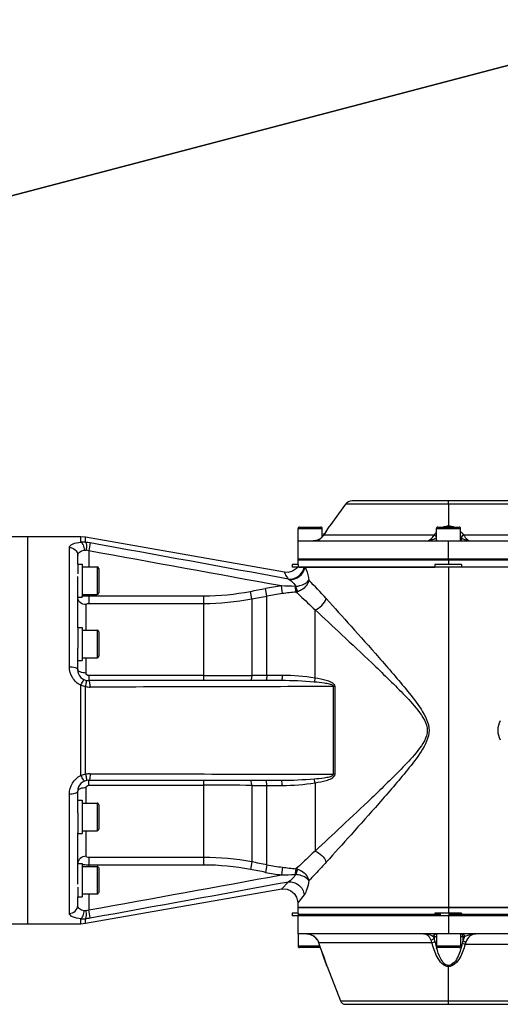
# Model space of a CAD drawing. Header units: millimetres. Extents: x 0 to 8410, y 0 to 5940.
# Tile 75 of 122: x 5168 to 5341, y 750 to 1106. Entities that reach past the tile are written whole.
import ezdxf

# ---------------------------------------------------------------- set-up
doc = ezdxf.new("R2010")
doc.units = ezdxf.units.MM
doc.header["$LTSCALE"] = 462.55
doc.layers.get('0').update_dxf_attribs({"linetype": 'CONTINUOUS'})
for name, color, linetype in [('204101000016_DXF_DIMENSION', 7, 'CONTINUOUS'), ('304102000039DXF_CONTINUOUS_LINE', 7, 'CONTINUOUS'), ('304102000041DXF_CONTINUOUS_LINE', 7, 'CONTINUOUS'), ('304102000042DXF_CONTINUOUS_LINE', 7, 'CONTINUOUS'), ('304102000044DXF_CONTINUOUS_LINE', 7, 'CONTINUOUS'), ('304106000033DXF_CONTINUOUS_LINE', 7, 'CONTINUOUS'), ('501023000065DXF_CONTINUOUS_LINE', 7, 'CONTINUOUS'), ('501023000125DXF_CONTINUOUS_LINE', 7, 'CONTINUOUS'), ('504021000002DXF_CONTINUOUS_LINE', 7, 'CONTINUOUS')]:
    doc.layers.add(name, color=color, linetype=linetype)
doc.styles.get("Standard").update_dxf_attribs({"font": 'txt', "width": 0.7})
doc.dimstyles.new('DIMSTYLE_8', dxfattribs={"dimtxt": 90, "dimasz": 50, "dimexe": 1.5, "dimexo": 0, "dimtad": 1, "dimdec": 0, "dimdsep": 46, "dimtxsty": 'Standard', "dimblk": '_FILLED', "dimblk1": '_FILLED', "dimblk2": '_FILLED', "dimcen": 0.09, "dimclrt": 5, "dimazin": 2, "dimtfac": 1, "dimtdec": 0, "dimtofl": 0, "dimtmove": 0, "dimatfit": 3, "dimldrblk": '_FILLED', "dimfxl": 1, "dimtolj": 1, "dimarcsym": 0})

# ---------------------------------------------------------------- blocks, each defined once
blk = doc.blocks.new('_FILLED')
at = {"color": 0, "linetype": 'ByBlock'}
blk.add_solid([(0, 0), (-1, 0.17), (-1, -0.17)], dxfattribs=at)
blk = doc.blocks.new('*D29')
at = {"layer": '204101000016_DXF_DIMENSION', "color": 2, "linetype": 'Continuous'}
for p, q in [((4430.23, 848.67), (6760.01, 1461.49)), ((6365.67, 1357.76), (4430.23, 848.67)), ((6365.67, 1357.76), (6365.67, 1357.76))]:
    blk.add_line(p, q, dxfattribs=at)
at = {"layer": '204101000016_DXF_DIMENSION', "color": 2, "linetype": 'Continuous', "xscale": 50, "yscale": 50, "zscale": 50, "rotation": 194.7380830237}
blk.add_blockref('_FILLED', (6365.67, 1357.76), dxfattribs=at)

msp = doc.modelspace()

# ---------------------------------------------------------------- linework, layer by layer
at = {"layer": '304102000039DXF_CONTINUOUS_LINE', "color": 7, "linetype": 'Continuous'}
for p, q in [((5170.73457, 918.67366), (5152.07432, 918.67366)), ((5170.73457, 778.67488), (5170.73457, 918.67244)), ((5170.73457, 778.67366), (5152.07432, 778.67366))]:
    msp.add_line(p, q, dxfattribs=at)
at = {"layer": '304102000041DXF_CONTINUOUS_LINE', "color": 7, "linetype": 'Continuous'}
for p, q in [((5189.85968, 918.67366), (5170.73457, 918.67366)), ((5170.73457, 778.67366), (5170.73457, 918.67366)), ((5191.59617, 918.52174), (5189.85968, 918.67366)), ((5263.44498, 905.85285), (5191.59617, 918.52174)), ((5188.73457, 908.80025), (5188.73457, 911.95897)), ((5268.6914, 907.67366), (5317.84258, 907.67366)), ((5410.54415, 907.67366), (5327.42499, 907.67366)), ((5188.73457, 885.72183), (5188.73457, 904.30264)), ((5188.73457, 870.67311), (5188.73457, 878.41384)), ((5262.33635, 866.67366), (5192.73456, 866.67366)), ((5192.73457, 830.67366), (5262.33635, 830.67366)), ((5188.73457, 818.93345), (5188.73457, 826.67421)), ((5188.73457, 793.04469), (5188.73457, 811.62549)), ((5262.46426, 791.32154), (5191.59617, 778.82558)), ((5262.36661, 791.30441), (5262.86783, 791.36688)), ((5188.73457, 785.38835), (5188.73457, 788.54707)), ((5268.19956, 786.97346), (5268.23484, 786.38054)), ((5268.23457, 786.49107), (5268.23457, 784.67366)), ((5750.23457, 784.67366), (5268.23457, 784.67366)), ((5189.85968, 778.67366), (5170.73457, 778.67366)), ((5191.59617, 778.82558), (5189.85968, 778.67366))]:
    msp.add_line(p, q, dxfattribs=at)
at = {"layer": '304102000041DXF_CONTINUOUS_LINE', "color": 9, "linetype": 'Continuous'}
for p, q in [((5189.86032, 916.74548), (5189.85968, 918.67366)), ((5191.59588, 916.69481), (5191.5962, 918.52173)), ((5185.73457, 871.65873), (5185.73457, 914.79239)), ((5193.25552, 916.4421), (5192.73457, 913.56358)), ((5192.73457, 913.56358), (5192.73457, 907.80025)), ((5322.73457, 907.67366), (5322.73457, 784.67366)), ((5262.69013, 898.12636), (5262.33633, 900.89028)), ((5192.73457, 897.80025), (5192.73457, 894.5813)), ((5192.73457, 897.33576), (5234.30058, 897.33576)), ((5234.30058, 866.67366), (5234.30058, 897.33576)), ((5251.66539, 896.21069), (5251.14445, 898.93675)), ((5257.11862, 897.24305), (5256.59767, 899.97728)), ((5257.11861, 868.55446), (5257.11861, 897.24305)), ((5191.73457, 884.92366), (5191.73457, 894.16258)), ((5192.73457, 894.5813), (5234.30058, 894.5813)), ((5251.66539, 896.21069), (5251.66539, 868.53471)), ((5274.48372, 867.60506), (5274.4828, 892.2707)), ((5191.73457, 869.42838), (5191.73457, 874.92366)), ((5234.30058, 868.48498), (5192.73457, 868.48498)), ((5192.73457, 868.48498), (5192.73457, 866.67366)), ((5257.11861, 868.55446), (5251.66539, 868.53471)), ((5189.85968, 848.67366), (5189.86025, 864.99018)), ((5191.59588, 832.80279), (5191.59589, 864.54453)), ((5281.2166, 832.80626), (5281.2166, 864.54106)), ((5281.73755, 832.81964), (5281.73755, 864.52768)), ((5189.86031, 832.35717), (5189.85968, 848.67366)), ((5192.73457, 828.86234), (5192.73457, 830.67366)), ((5234.30058, 800.01156), (5234.30058, 830.67366)), ((5274.48158, 829.74191), (5274.48281, 805.07663)), ((5191.73457, 822.42366), (5191.73457, 827.91894)), ((5192.73457, 828.86234), (5234.30058, 828.86234)), ((5251.66539, 828.81261), (5251.66539, 801.13663)), ((5251.66539, 828.81261), (5257.11861, 828.79286)), ((5257.11861, 800.10427), (5257.11861, 828.79286)), ((5185.73457, 782.55493), (5185.73457, 825.68859)), ((5191.73457, 803.18474), (5191.73457, 812.42366)), ((5234.30058, 802.76602), (5192.73457, 802.76602)), ((5192.73457, 802.76602), (5192.73457, 799.54707)), ((5251.66539, 801.13663), (5251.14445, 798.41057)), ((5234.30058, 800.01156), (5192.73457, 800.01156)), ((5257.11862, 800.10427), (5256.59767, 797.37004)), ((5262.69013, 799.22096), (5262.33633, 796.45704)), ((5264.90349, 793.9945), (5262.36669, 791.30454)), ((5192.73457, 789.54707), (5192.73456, 783.78374)), ((5270.55855, 789.26452), (5268.23481, 786.38063)), ((5193.25552, 780.90518), (5192.73457, 783.78374)), ((5189.85968, 778.67366), (5189.86027, 780.60185)), ((5191.5962, 778.82559), (5191.59589, 780.65251))]:
    msp.add_line(p, q, dxfattribs=at)
at = {"layer": '304102000041DXF_CONTINUOUS_LINE', "color": 7, "linetype": 'Continuous'}
for points in [[(5268.23469, 907.67366), (5267.75535, 907.14923), (5266.40171, 906.23301), (5264.82495, 905.8022), (5263.44453, 905.85189)], [(5262.86783, 791.36688), (5264.38258, 791.24687), (5265.79133, 790.67742), (5266.96397, 789.71114), (5267.79221, 788.43727), (5268.19956, 786.97346)]]:
    msp.add_lwpolyline(points, dxfattribs=at)
at = {"layer": '304102000041DXF_CONTINUOUS_LINE', "color": 9, "linetype": 'Continuous'}
for points in [[(5264.92154, 903.34921), (5265.07997, 903.25927), (5265.24641, 903.15732)], [(5267.50516, 900.74316), (5267.39359, 900.74071), (5267.27472, 900.74287)], [(5281.73755, 864.52768), (5281.56311, 864.52917), (5281.38927, 864.53363), (5281.2166, 864.54106)], [(5281.73755, 832.81964), (5281.56311, 832.81815), (5281.38927, 832.81369), (5281.2166, 832.80626)], [(5267.50514, 796.60414), (5267.39172, 796.60661), (5267.27468, 796.60445)]]:
    msp.add_lwpolyline(points, dxfattribs=at)
for centre, radius, start, end in [((5190.49309, 908.66172), 8.10842, 82.1831859, 94.4739373), ((5188.0744, 887.99162), 28.9184, 79.6789687, 83.0055499), ((650.21622, -24153.28793), 25478.04093, 79.564717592, 79.728548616), ((5189.51584, 903.44628), 10.61697, 72.3520344, 77.6514435), ((-47.64912, -28064.08343), 29447.67644, 79.611639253, 79.749288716), ((5266.5045, 908.29971), 4.37739, 350.7223968, 351.7774481), ((5274.44384, 806.29737), 95.36462, 97.2939698, 100.7856994), ((5253.91701, 536.04161), 364.9458, 87.9023972, 88.6780658), ((5083.28673, 719.28771), 263.55056, 42.1961297, 44.1950685), ((5234.24986, 987.2762), 89.94046, 270.0323063, 280.8268665), ((5274.44836, 805.94858), 92.92469, 97.2694148, 100.7481552), ((5287.25116, 706.27361), 193.41852, 95.827187, 97.2953374), ((5266.88367, 903.26665), 4.63215, 279.0861203, 286.3245296), ((5234.25525, 988.40972), 93.82843, 270.0276787, 280.6933743), ((5234.12765, 3960.82659), 3092.34162, 270.00320411, 270.32494611), ((5194.12159, 877.97795), 13.66878, 251.8348473, 259.3517524), ((5193.24763, 871.08067), 6.74162, 255.8177511, 270.0669806), ((5347.35337, 848.67366), 6.82843, 150, 210), ((5193.24764, 826.26662), 6.74165, 89.933038, 104.1822568), ((5194.12079, 819.37294), 13.66513, 100.6477299, 108.165178), ((5234.12765, -2263.47931), 3092.34166, 89.67505389, 89.99679588), ((5234.25525, 708.9376), 93.82843, 79.3066258, 89.9723212), ((5234.24986, 710.07112), 89.94046, 79.1731335, 89.9676936), ((5274.44394, 891.05058), 95.36526, 259.2143125, 262.7060201), ((5274.44843, 891.39915), 92.92512, 259.2518485, 262.7305792), ((5287.24852, 991.05076), 193.39542, 262.7045759, 264.1729025), ((5266.88415, 794.08263), 4.63013, 73.6755355, 80.9158967), ((-47.39832, 29760.05544), 29446.27845, 280.250707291, 280.388363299), ((647.71582, 25864.87585), 25492.49917, 280.271273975, 280.434971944), ((5253.9196, 1161.21947), 364.85952, 271.3218394, 272.0976855), ((5189.51574, 793.90144), 10.61738, 282.3486637, 287.6478512), ((5190.49304, 788.68657), 8.10939, 265.5246635, 277.8162293), ((5188.07439, 809.35577), 28.91847, 276.9944632, 280.3210244)]:
    msp.add_arc(centre, radius, start, end, dxfattribs=at)
at = {"layer": '304102000041DXF_CONTINUOUS_LINE', "color": 7, "linetype": 'Continuous'}
for centre, start, end in [((5192.73457, 870.67366), 180.0079127, 269.9998999), ((5192.73457, 826.67366), 90, 180)]:
    msp.add_arc(centre, 4, start, end, dxfattribs=at)
at = {"layer": '304102000041DXF_CONTINUOUS_LINE', "color": 9, "linetype": 'Continuous'}
for points, knots in [([(5185.73457, 914.79239), (5185.73421, 915.33443), (5187.3159, 916.51906), (5188.81964, 916.62806), (5189.86032, 916.74548)], [0, 0, 0, 0, 0.341051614, 1, 1, 1, 1]), ([(5185.73457, 914.79239), (5186.49387, 914.79239), (5188.05258, 914.22726), (5188.73457, 912.68803), (5188.73457, 911.95873)], [0, 0, 0, 0, 0.510076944, 1, 1, 1, 1]), ([(5189.85968, 916.74536), (5190.2497, 916.54911), (5190.81527, 915.49892), (5191.03443, 914.46702), (5191.09178, 913.82802)], [0, 0, 0, 0, 0.404950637, 1, 1, 1, 1]), ([(5191.59614, 916.69464), (5191.81951, 916.40649), (5191.87724, 915.35349), (5191.85678, 914.41843), (5191.7864, 913.81762)], [0, 0, 0, 0, 0.376051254, 1, 1, 1, 1]), ([(5188.73457, 911.95905), (5188.73452, 912.39264), (5189.37092, 913.4435), (5190.46879, 913.70999), (5191.09178, 913.82802)], [0, 0, 0, 0, 0.406114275, 1, 1, 1, 1]), ([(5264.92079, 903.34959), (5266.18127, 903.22959), (5268.86902, 904.03783), (5270.34305, 906.42243), (5270.55987, 907.67366)], [0, 0, 0, 0, 0.499269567, 1, 1, 1, 1]), ([(5265.24641, 903.15734), (5266.52304, 903.11213), (5269.13102, 904.0115), (5270.62317, 906.36055), (5270.82463, 907.59399)], [0, 0, 0, 0, 0.505469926, 1, 1, 1, 1]), ([(5270.83678, 907.67366), (5270.99964, 907.39795), (5271.6938, 905.91817), (5272.05543, 904.30493), (5272.24474, 903.0097)], [0, 0, 0, 0, 0.196546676, 1, 1, 1, 1]), ([(5263.44471, 905.8529), (5263.39866, 905.82831), (5263.60365, 905.55511), (5263.63831, 905.1419), (5264.18795, 904.28931), (5264.61837, 903.69996), (5264.921, 903.34931)], [0, 0, 0, 0, 0.053481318, 0.221223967, 0.525468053, 1, 1, 1, 1]), ([(5265.24641, 903.15732), (5265.45896, 903.02371), (5266.35089, 902.36612), (5267.10228, 901.49938), (5267.50516, 900.74316)], [0, 0, 0, 0, 0.226604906, 1, 1, 1, 1]), ([(5267.27418, 900.74293), (5267.30079, 900.5219), (5267.39373, 899.83601), (5267.48414, 899.14454), (5267.61516, 898.6928)], [0, 0, 0, 0, 0.32126164, 1, 1, 1, 1]), ([(5267.50517, 900.74316), (5267.56309, 900.53689), (5267.75953, 899.88723), (5267.96369, 899.23074), (5268.18567, 898.82124)], [0, 0, 0, 0, 0.315047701, 1, 1, 1, 1]), ([(5267.50518, 900.74319), (5268.02112, 900.80746), (5269.73147, 901.12423), (5271.61828, 901.925), (5272.24457, 903.01403)], [0, 0, 0, 0, 0.292719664, 1, 1, 1, 1]), ([(5272.24457, 903.01403), (5271.93925, 901.57006), (5270.51763, 899.77113), (5268.68482, 898.96751), (5268.1856, 898.82156)], [0, 0, 0, 0, 0.739422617, 1, 1, 1, 1]), ([(5190.27414, 897.24356), (5190.45824, 897.25917), (5191.2772, 897.31591), (5192.09848, 897.33599), (5192.73457, 897.33576)], [0, 0, 0, 0, 0.225084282, 1, 1, 1, 1]), ([(5267.6137, 898.69267), (5268.10462, 898.2501), (5270.4263, 896.14409), (5272.71035, 893.99626), (5274.4828, 892.27082)], [0, 0, 0, 0, 0.210862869, 1, 1, 1, 1]), ([(5191.73457, 894.16258), (5190.99336, 894.16257), (5189.49094, 894.66156), (5188.76126, 896.11), (5188.73616, 896.8039)], [0, 0, 0, 0, 0.516320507, 1, 1, 1, 1]), ([(5191.73457, 894.16258), (5191.73449, 894.22015), (5191.94672, 894.57735), (5192.41265, 894.58138), (5192.73457, 894.5813)], [0, 0, 0, 0, 0.151703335, 1, 1, 1, 1]), ([(5278.53815, 896.30686), (5281.53079, 892.99734), (5287.89301, 885.94207), (5297.75375, 874.90023), (5306.39006, 864.91388), (5312.93827, 856.58801), (5317.05112, 848.67419), (5312.9389, 840.75983), (5306.39031, 832.43399), (5297.75426, 822.44761), (5287.89336, 811.40567), (5281.53102, 804.35022), (5278.53815, 801.04046)], [0, 0, 0, 0, 0.109979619, 0.234022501, 0.365622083, 0.432952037, 0.499994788, 0.567043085, 0.634373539, 0.765972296, 0.890012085, 1, 1, 1, 1]), ([(5274.4828, 892.2707), (5277.71181, 889.27705), (5284.57859, 882.89268), (5295.21995, 872.90924), (5304.60899, 863.80595), (5311.71719, 856.30044), (5316.68654, 848.67428), (5311.71795, 841.0473), (5304.60925, 833.54194), (5295.22053, 824.43855), (5284.57899, 814.45502), (5277.71206, 808.0705), (5274.48281, 805.07663)], [0, 0, 0, 0, 0.110038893, 0.234096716, 0.3657519, 0.433139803, 0.499994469, 0.566855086, 0.634243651, 0.765897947, 0.889952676, 1, 1, 1, 1]), ([(5189.86025, 864.99018), (5188.61339, 865.57698), (5186.47107, 867.54088), (5185.73426, 870.31569), (5185.73457, 871.65873)], [0, 0, 0, 0, 0.506431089, 1, 1, 1, 1]), ([(5185.73457, 871.65873), (5186.44819, 871.65873), (5187.38571, 871.60281), (5188.73457, 871.04742), (5188.73457, 870.67366)], [0, 0, 0, 0, 0.656274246, 1, 1, 1, 1]), ([(5191.73457, 869.42838), (5191.01709, 869.42838), (5189.96779, 869.49544), (5188.73457, 870.25901), (5188.73457, 870.67366)], [0, 0, 0, 0, 0.633741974, 1, 1, 1, 1]), ([(5251.66539, 868.53471), (5251.63036, 868.07984), (5251.55177, 867.5683), (5251.34351, 866.67366), (5251.14445, 866.67366)], [0, 0, 0, 0, 0.696215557, 1, 1, 1, 1]), ([(5257.11862, 868.55446), (5257.08404, 868.09504), (5257.00471, 867.57963), (5256.79856, 866.67366), (5256.59767, 866.67366)], [0, 0, 0, 0, 0.696370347, 1, 1, 1, 1]), ([(5262.69015, 868.56209), (5262.66689, 868.10298), (5262.56018, 867.64229), (5262.52266, 866.67366), (5262.33635, 866.67366)], [0, 0, 0, 0, 0.711601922, 1, 1, 1, 1]), ([(5189.85968, 864.99049), (5190.1036, 865.50261), (5190.45494, 866.23001), (5190.84569, 866.78577), (5191.03195, 867.05376), (5191.09187, 867.02678)], [0, 0, 0, 0, 0.709271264, 0.917828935, 1, 1, 1, 1]), ([(5191.59615, 864.54446), (5191.70656, 865.06946), (5191.84228, 865.80751), (5191.87258, 866.47369), (5191.85013, 866.77212), (5191.78637, 866.78768)], [0, 0, 0, 0, 0.706427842, 0.913578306, 1, 1, 1, 1]), ([(5193.25552, 864.33907), (5193.23272, 864.90195), (5193.13355, 865.50831), (5192.97954, 866.67366), (5192.73457, 866.67365)], [0, 0, 0, 0, 0.696936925, 1, 1, 1, 1]), ([(5281.2166, 864.54106), (5281.23329, 864.8442), (5280.47522, 865.19009), (5279.40069, 865.49439), (5277.21513, 865.88988), (5275.40639, 866.06429), (5274.18096, 866.16526)], [0, 0, 0, 0, 0.123791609, 0.247679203, 0.498653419, 1, 1, 1, 1]), ([(5274.48344, 867.60511), (5274.45735, 867.46317), (5274.3658, 866.98138), (5274.26666, 866.50064), (5274.18097, 866.16526)], [0, 0, 0, 0, 0.294241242, 1, 1, 1, 1]), ([(5281.73755, 864.52768), (5281.73777, 865.17586), (5280.39056, 866.16571), (5277.94049, 866.97517), (5275.85073, 867.39631), (5274.48372, 867.60506)], [0, 0, 0, 0, 0.23843036, 0.491320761, 1, 1, 1, 1]), ([(5193.25552, 833.00826), (5193.23271, 832.44537), (5193.13354, 831.839), (5192.97955, 830.67366), (5192.73457, 830.67366)], [0, 0, 0, 0, 0.696933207, 1, 1, 1, 1]), ([(5185.73457, 825.68859), (5185.73426, 827.03164), (5186.47108, 829.80648), (5188.61343, 831.77038), (5189.86031, 832.35717)], [0, 0, 0, 0, 0.493568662, 1, 1, 1, 1]), ([(5189.85968, 832.35677), (5190.1036, 831.84469), (5190.45494, 831.11737), (5190.84563, 830.5617), (5191.03188, 830.29376), (5191.09178, 830.32074)], [0, 0, 0, 0, 0.709291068, 0.917838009, 1, 1, 1, 1]), ([(5191.59614, 832.80287), (5191.70656, 832.27785), (5191.84229, 831.53977), (5191.8726, 830.87356), (5191.85016, 830.57511), (5191.7864, 830.55955)], [0, 0, 0, 0, 0.706425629, 0.913578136, 1, 1, 1, 1]), ([(5251.66539, 828.81261), (5251.63036, 829.26748), (5251.55177, 829.77902), (5251.34351, 830.67366), (5251.14445, 830.67366)], [0, 0, 0, 0, 0.696215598, 1, 1, 1, 1]), ([(5257.11862, 828.79286), (5257.08404, 829.25228), (5257.00471, 829.76769), (5256.79856, 830.67366), (5256.59767, 830.67366)], [0, 0, 0, 0, 0.696370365, 1, 1, 1, 1]), ([(5262.69015, 828.78523), (5262.66689, 829.24434), (5262.56019, 829.70503), (5262.52266, 830.67366), (5262.33635, 830.67366)], [0, 0, 0, 0, 0.711602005, 1, 1, 1, 1]), ([(5274.18096, 831.18206), (5275.40722, 831.2831), (5277.21734, 831.45718), (5279.40466, 831.85443), (5280.47926, 832.15717), (5281.23328, 832.50524), (5281.2166, 832.80626)], [0, 0, 0, 0, 0.501646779, 0.752730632, 0.877082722, 1, 1, 1, 1]), ([(5274.48344, 829.74221), (5274.45735, 829.88415), (5274.3658, 830.36594), (5274.26666, 830.84669), (5274.18096, 831.18206)], [0, 0, 0, 0, 0.294240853, 1, 1, 1, 1]), ([(5274.48158, 829.74191), (5275.84874, 829.95068), (5277.93883, 830.3716), (5280.38922, 831.18121), (5281.73791, 832.17094), (5281.73755, 832.81964)], [0, 0, 0, 0, 0.508607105, 0.761437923, 1, 1, 1, 1]), ([(5185.73457, 825.68859), (5186.44819, 825.68859), (5187.3857, 825.74452), (5188.73457, 826.2999), (5188.73457, 826.67366)], [0, 0, 0, 0, 0.656274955, 1, 1, 1, 1]), ([(5191.73457, 827.91894), (5191.01709, 827.91893), (5189.9678, 827.85186), (5188.73457, 827.08831), (5188.73457, 826.67366)], [0, 0, 0, 0, 0.633744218, 1, 1, 1, 1]), ([(5274.48281, 805.0765), (5273.84002, 804.45076), (5271.58048, 802.27805), (5269.27561, 800.15287), (5267.6137, 798.65465)], [0, 0, 0, 0, 0.286180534, 1, 1, 1, 1]), ([(5191.73457, 803.18474), (5190.99335, 803.18474), (5189.49095, 802.68575), (5188.76126, 801.23732), (5188.73616, 800.54341)], [0, 0, 0, 0, 0.51632152, 1, 1, 1, 1]), ([(5192.73457, 802.76602), (5192.60668, 802.76599), (5192.27277, 802.78813), (5191.73425, 802.94165), (5191.73457, 803.18474)], [0, 0, 0, 0, 0.34472735, 1, 1, 1, 1]), ([(5278.53815, 801.04046), (5277.95674, 800.39745), (5275.88821, 798.13526), (5273.77533, 795.91394), (5272.24395, 794.33667)], [0, 0, 0, 0, 0.282811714, 1, 1, 1, 1]), ([(5192.73457, 800.01156), (5192.09848, 800.01133), (5191.2772, 800.0314), (5190.45824, 800.08815), (5190.27414, 800.10375)], [0, 0, 0, 0, 0.774915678, 1, 1, 1, 1]), ([(5267.61515, 798.65451), (5267.58341, 798.54507), (5267.43359, 797.86756), (5267.34339, 797.17937), (5267.27417, 796.60438)], [0, 0, 0, 0, 0.164419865, 1, 1, 1, 1]), ([(5268.18557, 798.5261), (5268.12973, 798.42309), (5267.85375, 797.79993), (5267.65731, 797.14628), (5267.5051, 796.60414)], [0, 0, 0, 0, 0.172247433, 1, 1, 1, 1]), ([(5268.1855, 798.52577), (5268.68471, 798.3798), (5270.51782, 797.57638), (5271.93775, 795.77715), (5272.24467, 794.33352)], [0, 0, 0, 0, 0.260575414, 1, 1, 1, 1]), ([(5267.50514, 796.60414), (5267.34347, 796.30044), (5266.65113, 795.2729), (5265.70024, 794.39992), (5264.90341, 793.99448)], [0, 0, 0, 0, 0.277886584, 1, 1, 1, 1]), ([(5264.9035, 793.99465), (5266.21975, 794.10991), (5269.02422, 793.17756), (5270.43295, 790.58413), (5270.55872, 789.26452)], [0, 0, 0, 0, 0.499186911, 1, 1, 1, 1]), ([(5272.24467, 794.33352), (5272.06467, 794.64567), (5270.80027, 795.97024), (5268.92126, 796.42769), (5267.5051, 796.60406)], [0, 0, 0, 0, 0.201587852, 1, 1, 1, 1]), ([(5272.24395, 794.33667), (5272.09154, 793.29358), (5271.69502, 791.55253), (5271.02033, 789.84078), (5270.55855, 789.26452)], [0, 0, 0, 0, 0.588057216, 1, 1, 1, 1]), ([(5185.73457, 782.55493), (5186.49387, 782.55493), (5188.05258, 783.12006), (5188.73457, 784.65929), (5188.73457, 785.38859)], [0, 0, 0, 0, 0.510077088, 1, 1, 1, 1]), ([(5191.09178, 783.5193), (5190.46879, 783.63734), (5189.37091, 783.90382), (5188.73452, 784.95468), (5188.73457, 785.38828)], [0, 0, 0, 0, 0.593885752, 1, 1, 1, 1]), ([(5189.85968, 780.60222), (5190.24969, 780.79836), (5190.81534, 781.8485), (5191.0345, 782.88031), (5191.09187, 783.5193)], [0, 0, 0, 0, 0.404924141, 1, 1, 1, 1]), ([(5191.59615, 780.65264), (5191.81949, 780.94083), (5191.87723, 781.99381), (5191.85676, 782.92889), (5191.78637, 783.5297)], [0, 0, 0, 0, 0.376063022, 1, 1, 1, 1]), ([(5189.86027, 780.60185), (5188.81961, 780.71928), (5187.31587, 780.82827), (5185.73421, 782.0129), (5185.73457, 782.55493)], [0, 0, 0, 0, 0.658947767, 1, 1, 1, 1])]:
    msp.add_open_spline(points, degree=3, knots=knots, dxfattribs=at)
for points in [[(5191.09178, 913.82802), (5191.3193, 913.87107), (5191.56011, 913.86688), (5191.78637, 913.81762)], [(5251.14445, 898.93675), (5252.96209, 899.2841), (5254.77984, 899.63093), (5256.59767, 899.97728)], [(5251.66539, 896.21069), (5253.48305, 896.55524), (5255.30079, 896.89935), (5257.11861, 897.24305)], [(5274.48344, 892.27014), (5276.28704, 892.89011), (5277.91325, 894.50497), (5278.53817, 896.30686)], [(5192.73457, 868.48498), (5192.27631, 868.48472), (5191.73429, 868.97012), (5191.73457, 869.42838)], [(5262.69015, 868.56209), (5260.83297, 868.56007), (5258.97579, 868.55755), (5257.11861, 868.55446)], [(5274.48362, 867.60508), (5270.58745, 868.21795), (5266.63422, 868.56642), (5262.69015, 868.56209)], [(5274.18096, 866.16526), (5270.24247, 866.4898), (5266.28819, 866.67367), (5262.33635, 866.67366)], [(5281.2166, 864.54106), (5251.89629, 864.45328), (5222.57591, 864.39071), (5193.25552, 864.33906)], [(5193.25552, 833.00826), (5222.57591, 832.95661), (5251.89629, 832.89404), (5281.2166, 832.80626)], [(5262.33635, 830.67366), (5266.28819, 830.67365), (5270.24247, 830.85751), (5274.18096, 831.18206)], [(5262.69015, 828.78523), (5266.63354, 828.7809), (5270.58609, 829.12916), (5274.48158, 829.74194)], [(5191.73457, 827.91894), (5191.73429, 828.3772), (5192.27631, 828.8626), (5192.73457, 828.86234)], [(5257.11861, 828.79286), (5258.97579, 828.78977), (5260.83297, 828.78724), (5262.69015, 828.78523)], [(5274.48344, 805.07717), (5276.28705, 804.45721), (5277.91327, 802.84235), (5278.5382, 801.04046)], [(5257.11861, 800.10427), (5255.30079, 800.44797), (5253.48305, 800.79208), (5251.66539, 801.13663)], [(5256.59767, 797.37004), (5254.77984, 797.71639), (5252.96209, 798.06322), (5251.14445, 798.41057)], [(5191.78637, 783.5297), (5191.56011, 783.48044), (5191.3193, 783.47625), (5191.09178, 783.5193)]]:
    msp.add_open_spline(points, degree=3, dxfattribs=at)
at = {"layer": '304102000042DXF_CONTINUOUS_LINE', "color": 7, "linetype": 'Continuous'}
for p, q in [((5268.23457, 781.67366), (5268.23457, 775.17366)), ((5319.98457, 782.17366), (5268.23606, 782.17366)), ((5692.73457, 782.17366), (5322.73457, 782.17366)), ((5747.23308, 775.17366), (5268.23606, 775.17366)), ((5275.76348, 772.03094), (5276.16352, 770.92354)), ((5276.16352, 770.92354), (5276.74452, 769.29594)), ((5276.74452, 769.29594), (5277.32476, 767.64604)), ((5277.27444, 767.79083), (5277.75076, 766.42035)), ((5278.47937, 764.29036), (5278.71027, 763.60619)), ((5278.81767, 763.29174), (5283.66921, 750.94235)), ((5285.53072, 749.67366), (5729.93842, 749.67366))]:
    msp.add_line(p, q, dxfattribs=at)
at = {"layer": '304102000042DXF_CONTINUOUS_LINE', "color": 9, "linetype": 'Continuous'}
for p, q in [((5322.73457, 781.67366), (5322.73457, 775.17366)), ((5275.34262, 772.93104), (5275.31424, 772.96132)), ((5317.30329, 774.17365), (5317.53843, 774.17366)), ((5317.53843, 774.17366), (5318.37457, 774.17366)), ((5317.53843, 774.17366), (5317.53846, 773.59196)), ((5327.09457, 774.17366), (5328.56196, 774.17366)), ((5327.93072, 774.17366), (5327.93121, 772.70697)), ((5275.78371, 772.00166), (5275.76348, 772.03094)), ((5275.78278, 772.00407), (5316.71253, 772.00394)), ((5328.7029, 771.36773), (5409.26623, 771.36777)), ((5278.76929, 763.43638), (5278.81767, 763.29173)), ((5322.73457, 749.67366), (5322.73457, 763.73051)), ((5283.66982, 750.9408), (5322.73526, 750.9408)), ((5322.73526, 750.94235), (5692.73389, 750.94235))]:
    msp.add_line(p, q, dxfattribs=at)
at = {"layer": '304102000042DXF_CONTINUOUS_LINE', "color": 7, "linetype": 'Continuous'}
for points in [[(5271.54697, 775.17341), (5272.39526, 775.08173), (5273.72626, 774.54958)], [(5273.72626, 774.54958), (5274.83079, 773.61696), (5275.31409, 772.96146)], [(5275.31424, 772.96132), (5275.37851, 772.85446), (5275.72404, 772.13594), (5275.76342, 772.03095)], [(5277.74633, 766.43324), (5278.15126, 765.25475), (5278.47937, 764.29036)]]:
    msp.add_lwpolyline(points, dxfattribs=at)
at = {"layer": '304102000042DXF_CONTINUOUS_LINE', "color": 9, "linetype": 'Continuous'}
for centre, radius, start, end in [((5271.08742, 770.34318), 4.98014, 33.2997118, 42.2963021), ((5271.03388, 770.30614), 5.04523, 31.3499467, 33.3175726), ((5310.53535, 771.09901), 7.43359, 19.5945906, 24.4320835), ((5353.99462, 780.14263), 36.97049, 192.0240578, 194.8899285), ((4922.78968, 644.10458), 375.44967, 19.6143761, 19.9165377), ((4928.6998, 646.20401), 369.17774, 18.6926141, 19.6153619), ((5348.85495, 778.79877), 31.6581, 194.9297005, 196.0490286), ((4944.91643, 651.71611), 352.04993, 18.5022638, 18.6886978)]:
    msp.add_arc(centre, radius, start, end, dxfattribs=at)
at = {"layer": '304102000042DXF_CONTINUOUS_LINE', "color": 7, "linetype": 'Continuous'}
msp.add_arc((5285.53072, 751.67366), 2, 201.4477511, 270, dxfattribs=at)
at = {"layer": '304102000042DXF_CONTINUOUS_LINE', "color": 9, "linetype": 'Continuous'}
for points in [[(5272.50336, 775.05801), (5272.92728, 774.95612), (5273.33937, 774.78564), (5273.7137, 774.56209)], [(5273.7137, 774.56209), (5274.1051, 774.32834), (5274.46411, 774.03169), (5274.7711, 773.69464)], [(5275.34253, 772.93099), (5275.52092, 772.63821), (5275.66871, 772.32486), (5275.78363, 772.00186)], [(5316.7126, 772.00229), (5316.61416, 772.31761), (5316.49552, 772.62685), (5316.36532, 772.93044)], [(5317.30329, 774.17365), (5317.30328, 774.61461), (5317.72835, 775.17366), (5318.16931, 775.17366)], [(5317.53842, 774.17366), (5317.53842, 774.55909), (5317.81044, 775.01974), (5318.17751, 775.13727)], [(5317.83525, 772.44084), (5317.75243, 772.82833), (5317.65158, 773.21216), (5317.53846, 773.5919)], [(5327.93072, 774.17366), (5327.93072, 774.5291), (5327.71624, 774.94269), (5327.39554, 775.09596)], [(5328.56196, 774.17366), (5328.56196, 774.61462), (5328.13689, 775.17366), (5327.69593, 775.17366)], [(5327.93121, 772.70774), (5327.85028, 772.40898), (5327.7749, 772.1086), (5327.70814, 771.80636)], [(5328.56196, 774.17366), (5328.30293, 773.70877), (5328.09552, 773.21316), (5327.93121, 772.70697)], [(5328.96995, 772.11712), (5328.87359, 771.87007), (5328.78328, 771.62044), (5328.70291, 771.36773)]]:
    msp.add_open_spline(points, degree=3, dxfattribs=at)
for points, knots in [([(5313.72654, 775.17346), (5314.05195, 775.17379), (5315.29598, 775.06997), (5316.51439, 774.6487), (5317.30329, 774.17364)], [0, 0, 0, 0, 0.26109544, 1, 1, 1, 1]), ([(5316.36532, 772.93044), (5316.22155, 773.26569), (5315.68158, 774.30324), (5314.54959, 775.17361), (5313.72654, 775.17366)], [0, 0, 0, 0, 0.307101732, 1, 1, 1, 1]), ([(5316.36533, 772.93046), (5316.71582, 772.99837), (5317.16014, 773.18503), (5317.48245, 773.51205), (5317.53845, 773.59206)], [0, 0, 0, 0, 0.78519526, 1, 1, 1, 1]), ([(5316.71269, 772.00202), (5317.02713, 772.05973), (5317.42171, 772.17989), (5317.76869, 772.38959), (5317.83523, 772.44084)], [0, 0, 0, 0, 0.791935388, 1, 1, 1, 1]), ([(5328.96995, 772.11715), (5328.66196, 772.19317), (5328.27502, 772.35778), (5327.98242, 772.63854), (5327.93067, 772.70582)], [0, 0, 0, 0, 0.78892068, 1, 1, 1, 1]), ([(5328.56197, 774.17366), (5328.84009, 774.33133), (5330.1129, 774.90099), (5331.52027, 775.174), (5332.59229, 775.17355)], [0, 0, 0, 0, 0.229717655, 1, 1, 1, 1]), ([(5332.59228, 775.17366), (5331.87089, 775.17357), (5330.21031, 774.47364), (5329.30833, 772.98558), (5328.96995, 772.11712)], [0, 0, 0, 0, 0.436296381, 1, 1, 1, 1]), ([(5322.73486, 763.29168), (5320.92748, 763.28661), (5318.18938, 766.97986), (5317.17727, 770.22604), (5316.71262, 772.0023)], [0, 0, 0, 0, 0.496070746, 1, 1, 1, 1]), ([(5322.73457, 763.73051), (5321.44079, 763.72791), (5319.55607, 766.47562), (5318.7975, 768.77229), (5318.43071, 770.04658)], [0, 0, 0, 0, 0.493846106, 1, 1, 1, 1]), ([(5327.70814, 771.80636), (5327.35198, 770.19407), (5326.58614, 767.30194), (5324.3424, 763.73061), (5322.73457, 763.73051)], [0, 0, 0, 0, 0.506646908, 1, 1, 1, 1]), ([(5328.7029, 771.36773), (5328.25646, 769.68357), (5327.26435, 766.53761), (5324.46152, 763.29191), (5322.73486, 763.29175)], [0, 0, 0, 0, 0.502257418, 1, 1, 1, 1]), ([(5328.70286, 771.36757), (5328.52013, 771.40954), (5328.28539, 771.46539), (5327.88629, 771.64324), (5327.91108, 771.7536)], [0, 0, 0, 0, 0.623699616, 1, 1, 1, 1])]:
    msp.add_open_spline(points, degree=3, knots=knots, dxfattribs=at)
at = {"layer": '304102000044DXF_CONTINUOUS_LINE', "color": 7, "linetype": 'Continuous'}
for p, q in [((5285.47379, 930.44371), (5279.78053, 922.65293)), ((5357.90187, 931.67366), (5287.89597, 931.67366)), ((5279.29778, 921.89191), (5278.73777, 921.01475)), ((5279.62847, 922.41584), (5279.29778, 921.89191)), ((5277.23208, 918.76625), (5276.38249, 917.97649)), ((5277.53864, 919.1789), (5277.23208, 918.76625)), ((5278.01756, 919.90545), (5277.53863, 919.17898)), ((5278.745, 921.02589), (5278.01756, 919.90545)), ((5268.23457, 917.17366), (5268.23457, 910.17366)), ((5268.23606, 917.17366), (5747.23308, 917.17366)), ((5747.23308, 910.17366), (5268.23606, 910.17366))]:
    msp.add_line(p, q, dxfattribs=at)
at = {"layer": '304102000044DXF_CONTINUOUS_LINE', "color": 9, "linetype": 'Continuous'}
for p, q in [((5322.73575, 930.44398), (5285.47399, 930.44398)), ((5322.73457, 930.44371), (5322.73457, 931.67366)), ((5322.73575, 930.44371), (5322.73457, 922.17366)), ((5357.90187, 930.44371), (5322.73575, 930.44371)), ((5279.78076, 922.65304), (5279.53535, 922.2609)), ((5279.78125, 922.65382), (5279.78076, 922.65304)), ((5277.57633, 919.22374), (5277.53867, 919.17894)), ((5278.2587, 919.2236), (5277.57638, 919.22385)), ((5317.539, 919.22328), (5278.2587, 919.2236)), ((5409.8321, 919.22341), (5328.13691, 919.22358)), ((5318.37457, 918.08667), (5318.14364, 918.0867)), ((5322.73457, 910.17366), (5322.73457, 917.17366)), ((5327.59006, 918.08673), (5327.09457, 918.08665))]:
    msp.add_line(p, q, dxfattribs=at)
at = {"layer": '304102000044DXF_CONTINUOUS_LINE', "color": 7, "linetype": 'Continuous'}
for points in [[(5277.53864, 919.17891), (5277.18901, 918.71515), (5277.09457, 918.63008)], [(5276.38249, 917.97649), (5275.35912, 917.44129), (5274.20266, 917.19033), (5273.80191, 917.17379)]]:
    msp.add_lwpolyline(points, dxfattribs=at)
msp.add_arc((5287.89597, 928.67366), 3, 90, 143.8418132, dxfattribs=at)
at = {"layer": '304102000044DXF_CONTINUOUS_LINE', "color": 9, "linetype": 'Continuous'}
for centre, radius, start, end in [((5154.56302, 1000.75182), 147.57678, 327.5437297, 327.8684509), ((5273.86728, 921.53974), 4.3659, 305.9208155, 312.4052437), ((5273.76053, 921.65387), 4.52215, 312.4287295, 320.2757288), ((5273.57401, 921.80797), 4.7641, 320.2839159, 327.1518268), ((5150.29483, 1003.48114), 152.64299, 326.4964125, 327.5390567), ((5308.6387, 923.68807), 11.03263, 329.4886646, 331.9454949), ((5318.78432, 914.24046), 9.57584, 27.2174378, 29.5377308), ((5338.86822, 924.56733), 13.0075, 207.2073583, 209.8823261), ((5273.83631, 921.70621), 4.53044, 277.1566794, 287.3864715), ((5273.8738, 921.57187), 4.39103, 287.4434222, 290.9276458), ((5273.8934, 921.52), 4.33558, 290.9305338, 292.8224988), ((5273.90181, 921.49636), 4.31053, 292.8412851, 304.8579281), ((5273.90061, 921.49596), 4.31089, 304.8740813, 305.9033529)]:
    msp.add_arc(centre, radius, start, end, dxfattribs=at)
for points in [[(5320.72014, 922.19837), (5321.34556, 922.48616), (5322.04611, 922.65502), (5322.73457, 922.6543)], [(5322.73457, 922.6543), (5323.4715, 922.65503), (5324.22138, 922.48654), (5324.89608, 922.19015)], [(5317.53888, 919.22314), (5317.8179, 919.12049), (5318.18215, 918.99498), (5318.26881, 918.71059)], [(5317.539, 919.22328), (5317.78857, 919.61575), (5318.06415, 919.99328), (5318.3662, 920.34696)], [(5327.10877, 920.57954), (5327.49477, 920.1639), (5327.83796, 919.70563), (5328.13691, 919.22358)], [(5328.13691, 919.22346), (5327.86536, 919.11375), (5327.48188, 918.9655), (5327.45107, 918.67425)], [(5318.14328, 918.0867), (5318.1572, 917.86322), (5318.22635, 917.63064), (5318.35972, 917.45077)], [(5327.59048, 918.08673), (5327.56863, 917.75225), (5327.38305, 917.35612), (5327.07538, 917.2231)]]:
    msp.add_open_spline(points, degree=3, dxfattribs=at)
for points, knots in [([(5315.3182, 917.17366), (5315.43579, 917.17366), (5315.73557, 917.41151), (5316.50998, 918.01323), (5317.1332, 918.69559), (5317.539, 919.22328)], [0, 0, 0, 0, 0.115920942, 0.343755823, 1, 1, 1, 1]), ([(5328.13691, 919.22358), (5328.53675, 918.70402), (5329.13303, 918.01709), (5329.86373, 917.44278), (5330.11071, 917.17339), (5330.21097, 917.17366)], [0, 0, 0, 0, 0.672015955, 0.897227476, 1, 1, 1, 1]), ([(5318.14391, 918.08718), (5317.8871, 917.96732), (5316.98286, 917.57754), (5316.02648, 917.17353), (5315.31772, 917.17383)], [0, 0, 0, 0, 0.285635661, 1, 1, 1, 1]), ([(5330.21097, 917.17382), (5330.03772, 917.17376), (5329.1145, 917.34397), (5328.26824, 917.75353), (5327.58975, 918.08729)], [0, 0, 0, 0, 0.186415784, 1, 1, 1, 1])]:
    msp.add_open_spline(points, degree=3, knots=knots, dxfattribs=at)
at = {"layer": '304106000033DXF_CONTINUOUS_LINE', "color": 7, "linetype": 'Continuous'}
for p, q in [((5268.45457, 908.67366), (5266.23457, 908.67366)), ((5266.23457, 908.67366), (5266.23457, 907.67366)), ((5749.23457, 907.67366), (5266.23457, 907.67366)), ((5268.23457, 910.67366), (5268.23457, 908.67366)), ((5268.23606, 910.67366), (5747.23308, 910.67366)), ((5268.45457, 908.67366), (5268.45457, 907.67366)), ((5327.42499, 908.67366), (5317.84258, 908.67366)), ((5317.84258, 908.67366), (5317.84258, 907.67366)), ((5327.42499, 908.67366), (5327.42499, 907.67366)), ((5268.23457, 784.67366), (5268.23457, 782.67366)), ((5268.23606, 784.67366), (5745.50634, 784.67366)), ((5268.45457, 782.67366), (5266.23457, 782.67366)), ((5266.23457, 782.67366), (5266.23457, 781.67366)), ((5749.23457, 781.67366), (5266.23457, 781.67366)), ((5268.45457, 782.67366), (5268.45457, 781.67366)), ((5327.42499, 782.67366), (5317.84258, 782.67366)), ((5317.84258, 782.67366), (5317.84258, 781.67366)), ((5327.42499, 782.67366), (5327.42499, 781.67366))]:
    msp.add_line(p, q, dxfattribs=at)
at = {"layer": '304106000033DXF_CONTINUOUS_LINE', "color": 9, "linetype": 'Continuous'}
for p, q in [((5322.73457, 910.67366), (5322.73457, 908.67366)), ((5322.73457, 784.67366), (5322.73457, 782.67366))]:
    msp.add_line(p, q, dxfattribs=at)
at = {"layer": '501023000065DXF_CONTINUOUS_LINE', "color": 7, "linetype": 'Continuous'}
for p, q in [((5268.87457, 922.17366), (5276.59457, 922.17366)), ((5318.87457, 922.17366), (5326.59457, 922.17366)), ((5268.37457, 917.17366), (5268.37457, 921.67366)), ((5277.09457, 918.63843), (5277.09457, 921.67366)), ((5318.37457, 917.17366), (5318.37457, 921.67366)), ((5327.09457, 917.17366), (5327.09457, 921.67366)), ((5268.37457, 775.17366), (5268.37457, 770.67366)), ((5318.37457, 775.17366), (5318.37457, 770.67366)), ((5327.09457, 775.17366), (5327.09457, 770.67366)), ((5276.4312, 770.17366), (5268.87457, 770.17366)), ((5326.59457, 770.17366), (5318.87457, 770.17366))]:
    msp.add_line(p, q, dxfattribs=at)
at = {"layer": '501023000065DXF_CONTINUOUS_LINE', "color": 9, "linetype": 'Continuous'}
for p, q in [((5268.37457, 921.67366), (5277.09457, 921.67366)), ((5318.37457, 921.67366), (5327.09457, 921.67366)), ((5276.25272, 770.67366), (5268.37457, 770.67366)), ((5327.09457, 770.67366), (5318.37457, 770.67366))]:
    msp.add_line(p, q, dxfattribs=at)
at = {"layer": '501023000065DXF_CONTINUOUS_LINE', "color": 7, "linetype": 'Continuous'}
for centre, start, end in [((5268.87457, 921.67366), 89.9999944, 180), ((5276.59457, 921.67366), 0, 90.0000056), ((5318.87457, 921.67366), 89.9999944, 180), ((5326.59457, 921.67366), 0, 90.0000056), ((5268.87457, 770.67366), 180, 270.0000056), ((5318.87457, 770.67366), 180, 270.0000056), ((5326.59457, 770.67366), 269.9999944, 360)]:
    msp.add_arc(centre, 0.5, start, end, dxfattribs=at)
at = {"layer": '501023000125DXF_CONTINUOUS_LINE', "color": 7, "linetype": 'Continuous'}
for p, q in [((5190.33457, 907.80025), (5195.73457, 907.80025)), ((5196.33457, 907.20025), (5196.33457, 898.40025)), ((5190.33457, 897.80025), (5195.73457, 897.80025)), ((5190.33457, 884.92366), (5195.73457, 884.92366)), ((5196.33457, 884.32366), (5196.33457, 875.52366)), ((5190.33457, 874.92366), (5195.73457, 874.92366)), ((5190.33457, 822.42366), (5195.73457, 822.42366)), ((5196.33457, 821.82366), (5196.33457, 813.02366)), ((5190.33457, 812.42366), (5195.73457, 812.42366)), ((5190.33457, 799.54707), (5195.73457, 799.54707)), ((5196.33457, 798.94707), (5196.33457, 790.14707)), ((5190.33457, 789.54707), (5195.73457, 789.54707))]:
    msp.add_line(p, q, dxfattribs=at)
at = {"layer": '501023000125DXF_CONTINUOUS_LINE', "color": 9, "linetype": 'Continuous'}
for p, q in [((5195.73457, 907.80025), (5195.73457, 897.80025)), ((5195.73457, 884.92366), (5195.73457, 874.92366)), ((5195.73457, 822.42366), (5195.73457, 812.42366)), ((5195.73457, 799.54707), (5195.73457, 789.54707))]:
    msp.add_line(p, q, dxfattribs=at)
at = {"layer": '501023000125DXF_CONTINUOUS_LINE', "color": 7, "linetype": 'Continuous'}
for centre, start, end in [((5195.73457, 907.20025), 0, 90), ((5195.73457, 898.40025), 270, 360), ((5195.73457, 884.32366), 0, 90), ((5195.73457, 875.52366), 270, 360), ((5195.73457, 821.82366), 359.9999907, 90), ((5195.73457, 813.02366), 270, 0.0000093), ((5195.73457, 798.94707), 359.9999907, 90), ((5195.73457, 790.14707), 270, 0.0000093)]:
    msp.add_arc(centre, 0.6, start, end, dxfattribs=at)
at = {"layer": '504021000002DXF_CONTINUOUS_LINE', "color": 7, "linetype": 'Continuous'}
for p, q in [((5188.73457, 908.80025), (5190.33457, 908.80025)), ((5188.73457, 908.80025), (5188.73457, 905.29274)), ((5190.33457, 908.80025), (5190.33457, 896.80025)), ((5188.73457, 896.80025), (5190.33457, 896.80025)), ((5188.73457, 885.92366), (5190.33457, 885.92366)), ((5188.73457, 885.72183), (5188.73457, 878.41384)), ((5190.33457, 885.92366), (5190.33457, 873.92366)), ((5188.73457, 873.92366), (5190.33457, 873.92366)), ((5188.73457, 823.42366), (5190.33457, 823.42366)), ((5190.33457, 823.42366), (5190.33457, 811.42366)), ((5188.73457, 818.93345), (5188.73457, 811.62549)), ((5188.73457, 811.42366), (5190.33457, 811.42366)), ((5188.73457, 800.54707), (5190.33457, 800.54707)), ((5190.33457, 800.54707), (5190.33457, 788.54707)), ((5188.73457, 792.05458), (5188.73457, 788.54707)), ((5188.73457, 788.54707), (5190.33457, 788.54707))]:
    msp.add_line(p, q, dxfattribs=at)

# ---------------------------------------------------------------- dimensions: what is measured, and where the dimension line sits
at = {"layer": '204101000016_DXF_DIMENSION', "color": 2, "linetype": 'Continuous'}
dim = msp.add_radius_dim(center=(4430.23457, 848.67366), mpoint=(6365.66592, 1357.76438), text='R<>', dimstyle='DIMSTYLE_8', override={"dimpost": '<>'}, dxfattribs=at)
dim.commit()
dim.dimension.update_dxf_attribs({"geometry": '*D29', "text_midpoint": (6449.65089, 1403.12092), "dimtype": 164})

doc.saveas('drawing.dxf')
